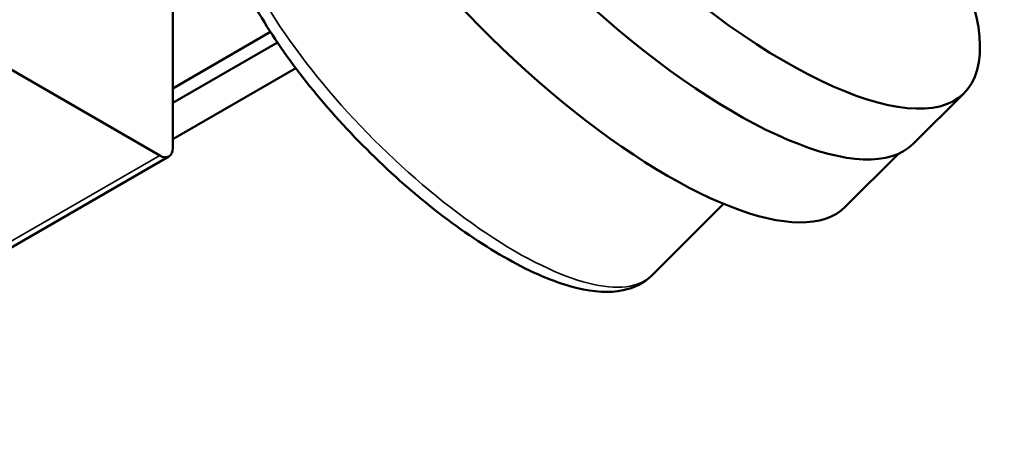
# Paper-space layout 'Sheet_1' of a CAD drawing. Header units: millimetres. Extents: x 0 to 118, y 0 to 118.
# Tile 7 of 206: x 18.636 to 19.697, y 18.696 to 19.147. Entities that reach past the tile are written whole.
import ezdxf

# ---------------------------------------------------------------- set-up
doc = ezdxf.new("R2010")
doc.units = ezdxf.units.MM
doc.layers.add('Visible (ANSI)', color=7, linetype='Continuous', lineweight=50)
doc.layers.add('Visible Narrow (ANSI)', color=7, linetype='Continuous', lineweight=35)

psp = doc.layouts.new('Sheet_1')

# ---------------------------------------------------------------- linework, layer by layer
at = {"layer": 'Visible (ANSI)'}
for p, q in [((18.78719, 19.00093), (18.39744, 19.22595)), ((18.80111, 19.21792), (18.80111, 19.00897)), ((18.80111, 19.07326), (18.90646, 19.13409)), ((18.80111, 19.05759), (18.91394, 19.12274)), ((18.93371, 19.09504), (18.80111, 19.01848)), ((19.65364, 19.0683), (19.5987, 19.01349)), ((18.31988, 18.72448), (18.79703, 18.99996)), ((19.52557, 18.94554), (19.58301, 19.00284)), ((19.3945, 18.9488), (19.31729, 18.87178))]:
    psp.add_line(p, q, dxfattribs=at)
for centre, major_axis, ratio, start_param, end_param in [((17.71818, 17.155), (-1.24857, 2.16259), 0.5773503, 4.9144796, 6.0810947), ((19.36168, 19.36096), (0.29196, -0.29265), 0.3450664, 4.8733435, 7.9797176), ((19.23611, 19.23569), (0.28946, -0.29015), 0.3450664, 3.6176913, 6.2831853), ((19.30674, 19.30615), (0.29196, -0.29265), 0.3450664, 4.8734079, 6.2831853), ((18.78719, 19.01701), (0.00984, -0.01705), 0.5773503, 5.4977871, 7.0685835)]:
    psp.add_ellipse(centre, major_axis=major_axis, ratio=ratio, start_param=start_param, end_param=end_param, dxfattribs=at)
psp.add_open_spline([(19.31729, 18.87178), (19.30897, 18.86348), (19.29805, 18.85815), (19.27129, 18.85259), (19.25481, 18.85381), (19.21549, 18.86319), (19.19186, 18.87294), (19.14281, 18.8996), (19.11756, 18.91622), (19.06741, 18.95447), (19.04254, 18.97597), (18.99526, 19.02186), (18.97285, 19.04621), (18.93249, 19.09557), (18.91457, 19.12056), (18.88485, 19.16915), (18.87315, 19.19269), (18.85729, 19.23709), (18.85327, 19.25781), (18.85609, 19.29225), (18.86169, 19.30705), (18.8724, 19.31773)], degree=3, knots=[3.8023262, 3.8023262, 3.8023262, 3.8023262, 4.0242843, 4.0242843, 4.312484, 4.312484, 4.6624332, 4.6624332, 4.9979505, 4.9979505, 5.3263813, 5.3263813, 5.6528672, 5.6528672, 5.9803754, 5.9803754, 6.3128818, 6.3128818, 6.6583448, 6.6583448, 6.9439189, 6.9439189, 6.9439189, 6.9439189], dxfattribs=at)
at = {"layer": 'Visible Narrow (ANSI)'}
psp.add_line((18.31565, 18.72869), (18.78719, 19.00093), dxfattribs=at)
psp.add_ellipse((19.09485, 19.09476), major_axis=(-0.22245, 0.22298), ratio=0.3450664, start_param=0, end_param=3.1415927, dxfattribs=at)

doc.saveas('drawing.dxf')
